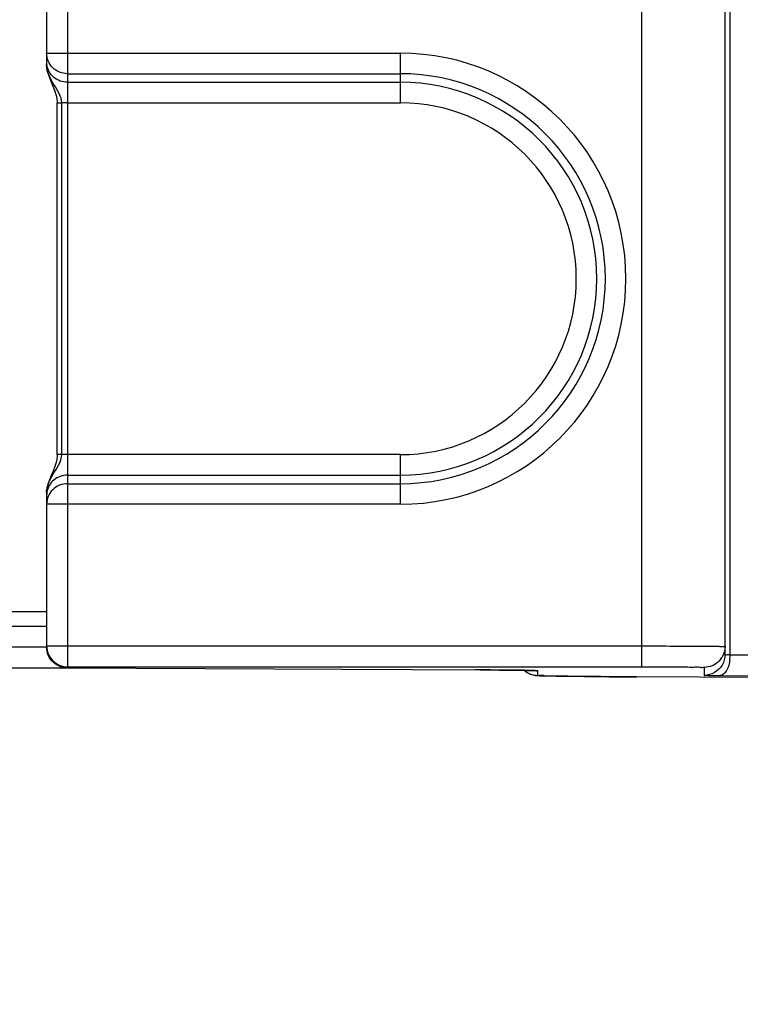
# Model space of a CAD drawing. Header units: millimetres. Extents: x 0 to 420, y 0 to 297.
# Tile 5 of 114: x 65.02 to 68.48, y 44.07 to 48.8. Entities that reach past the tile are written whole.
import ezdxf

# ---------------------------------------------------------------- set-up
doc = ezdxf.new("R2010")
doc.units = ezdxf.units.MM
doc.header["$LTSCALE"] = 23.1
doc.layers.get('0').update_dxf_attribs({"linetype": 'CONTINUOUS'})
doc.layers.add('DIM_PILOTEES', color=7, linetype='CONTINUOUS')
doc.styles.get("Standard").update_dxf_attribs({"font": 'txt', "width": 0.7})
doc.dimstyles.new('DIMSTYLE_8', dxfattribs={"dimtxt": 2.5, "dimasz": 3.5, "dimexe": 2, "dimexo": 0, "dimtad": 1, "dimdec": 0, "dimlfac": 10, "dimdsep": 46, "dimtxsty": 'STANDARD', "dimblk": '_FILLED', "dimblk1": '_FILLED', "dimblk2": '_FILLED', "dimcen": 0.09, "dimazin": 2, "dimtp": 0.5, "dimtm": 0.5, "dimtfac": 1, "dimtdec": 0, "dimtofl": 0, "dimtmove": 0, "dimatfit": 3, "dimldrblk": '_FILLED', "dimfxl": 1, "dimtolj": 1, "dimarcsym": 0})
doc.dimstyles.new('DIMSTYLE_9', dxfattribs={"dimtxt": 2.5, "dimasz": 3.5, "dimexe": 2, "dimexo": 0, "dimtad": 1, "dimdec": 0, "dimlfac": 10, "dimdsep": 46, "dimtxsty": 'STANDARD', "dimblk": '_FILLED', "dimblk1": '_FILLED', "dimblk2": '_FILLED', "dimcen": 0.09, "dimazin": 2, "dimtp": 0.3, "dimtm": 0.3, "dimtfac": 1, "dimtdec": 0, "dimtofl": 0, "dimtmove": 0, "dimatfit": 3, "dimldrblk": '_FILLED', "dimfxl": 1, "dimtolj": 1, "dimarcsym": 0})

# ---------------------------------------------------------------- blocks, each defined once
blk = doc.blocks.new('_FILLED')
at = {"color": 0, "linetype": 'BYBLOCK'}
blk.add_solid([(0, 0), (-1, 0.1429), (-1, -0.1429)], dxfattribs=at)
blk = doc.blocks.new('*D16')
at = {"layer": 'DIM_PILOTEES', "color": 2, "linetype": 'CONTINUOUS'}
for p, q in [((54.5172, 64.9522), (54.5172, 72.4522)), ((54.5172, 72.4522), (54.5172, 58.8031)), ((68.1658, 64.9522), (52.5172, 64.9522)), ((54.5172, 45.154), (54.5172, 58.8031)), ((57.6083, 52.654), (52.5172, 52.654)), ((54.5172, 52.654), (54.5172, 45.154))]:
    blk.add_line(p, q, dxfattribs=at)
at = {"layer": 'DIM_PILOTEES', "color": 2, "linetype": 'CONTINUOUS', "xscale": 3.5, "yscale": 3.5, "zscale": 3.5}
for p, rotation in [((54.5172, 64.9522), 270), ((54.5172, 52.654), 90)]:
    blk.add_blockref('_FILLED', p, dxfattribs=dict(at, rotation=rotation))
blk = doc.blocks.new('*D20')
at = {"layer": 'DIM_PILOTEES', "color": 2, "linetype": 'CONTINUOUS'}
for p, q in [((77.412, 47.804), (77.412, 36.8338)), ((73.6186, 45.7182), (73.6186, 36.8338)), ((73.6186, 38.8338), (63.6506, 38.8338)), ((63.6506, 38.8338), (75.5153, 38.8338)), ((84.912, 38.8338), (75.5153, 38.8338)), ((77.412, 38.8338), (84.912, 38.8338))]:
    blk.add_line(p, q, dxfattribs=at)
at = {"layer": 'DIM_PILOTEES', "color": 2, "linetype": 'CONTINUOUS', "xscale": 3.5, "yscale": 3.5, "zscale": 3.5}
blk.add_blockref('_FILLED', (73.6186, 38.8338), dxfattribs=at)
at = {"layer": 'DIM_PILOTEES', "color": 2, "linetype": 'CONTINUOUS', "xscale": 3.5, "yscale": 3.5, "zscale": 3.5, "rotation": 180}
blk.add_blockref('_FILLED', (77.412, 38.8338), dxfattribs=at)

msp = doc.modelspace()

# ---------------------------------------------------------------- linework, layer by layer
at = {"color": 7, "linetype": 'CONTINUOUS'}
for p, q in [((65.2483, 52.9194), (65.2483, 45.6886)), ((68.0086, 45.6886), (68.0086, 52.9194)), ((65.1483, 52.8194), (65.1483, 48.5817)), ((68.4086, 45.7472), (68.4086, 52.8607)), ((68.4336, 45.7461), (68.4336, 49.0309)), ((65.1483, 48.6379), (66.8483, 48.6379)), ((66.8483, 48.3995), (66.8483, 48.6379)), ((65.1483, 48.5817), (65.1514, 48.5539)), ((65.2483, 48.5394), (66.8483, 48.5394)), ((65.2483, 48.498), (66.8483, 48.498)), ((65.1991, 48.3995), (65.2209, 48.3995)), ((65.1991, 46.7084), (65.1991, 48.3995)), ((65.2483, 48.3995), (65.2209, 48.3995)), ((65.2209, 46.7084), (65.2209, 48.3995)), ((65.2483, 48.3995), (66.8483, 48.3995)), ((66.8483, 46.7084), (65.1991, 46.7084)), ((66.8483, 46.4701), (66.8483, 46.7084)), ((65.2483, 46.6099), (66.8483, 46.6099)), ((65.1483, 46.5259), (65.1483, 46.527)), ((65.1483, 46.5259), (65.1483, 45.7886)), ((65.2483, 46.5685), (66.8483, 46.5685)), ((66.8483, 46.4701), (65.1483, 46.4701)), ((57.6083, 45.954), (65.1483, 45.954)), ((64.0083, 45.884), (65.1483, 45.884)), ((64.0083, 45.784), (65.1483, 45.784)), ((65.1483, 45.7886), (68.0086, 45.7886)), ((68.4336, 45.7461), (73.3686, 45.7212)), ((64.1083, 45.684), (65.2445, 45.684)), ((65.2483, 45.6886), (68.0086, 45.6886)), ((65.2483, 45.6836), (67.2319, 45.6736)), ((67.2081, 45.6737), (67.2086, 45.6737)), ((67.2188, 45.6737), (67.2086, 45.6737)), ((67.2563, 45.6734), (67.2188, 45.6737)), ((67.2319, 45.6736), (67.2809, 45.6733)), ((67.2815, 45.6733), (67.2563, 45.6734)), ((67.2809, 45.6733), (67.3256, 45.6729)), ((67.3164, 45.673), (67.2815, 45.6733)), ((67.3344, 45.6729), (67.3164, 45.673)), ((67.3256, 45.6729), (67.3656, 45.6726)), ((67.3656, 45.6726), (67.4004, 45.6722)), ((67.4004, 45.6722), (67.4299, 45.6718)), ((68.3086, 45.6859), (68.3086, 45.6472)), ((67.4266, 45.6718), (67.4196, 45.6719)), ((67.4362, 45.6717), (67.4266, 45.6718)), ((67.4299, 45.6718), (67.454, 45.6713)), ((67.454, 45.6713), (67.4728, 45.6709)), ((67.4728, 45.6709), (67.4824, 45.6707)), ((67.5086, 45.6472), (67.5086, 45.6692)), ((67.5359, 45.6452), (67.5468, 45.6448)), ((67.5468, 45.6448), (67.5664, 45.6443)), ((67.5664, 45.6443), (67.5992, 45.6436)), ((67.5992, 45.6436), (67.6519, 45.6428)), ((67.6519, 45.6428), (67.7329, 45.6418)), ((67.7329, 45.6418), (67.8521, 45.6408)), ((67.8521, 45.6408), (67.9831, 45.64)), ((67.9831, 45.64), (67.9836, 45.64)), ((73.5186, 45.6121), (67.9836, 45.64)), ((68.3836, 45.6461), (73.3186, 45.6212))]:
    msp.add_line(p, q, dxfattribs=at)
for points in [[(65.1514, 48.5539), (65.1588, 48.5286), (65.1685, 48.5042), (65.179, 48.4801), (65.1886, 48.4557), (65.1958, 48.4304), (65.199, 48.404), (65.1991, 48.3995)], [(65.1991, 46.7084), (65.1989, 46.7013), (65.1954, 46.676), (65.1884, 46.6518), (65.1793, 46.6284), (65.1693, 46.6055), (65.1599, 46.5824), (65.1525, 46.5587), (65.1486, 46.5347), (65.1483, 46.527)], [(67.4434, 45.6715), (67.4448, 45.6701), (67.4572, 45.6613), (67.4692, 45.6552), (67.4794, 45.6514), (67.4878, 45.6492), (67.4939, 45.648), (67.4985, 45.6474), (67.5022, 45.647), (67.5054, 45.6467), (67.5086, 45.6464), (67.5117, 45.6462), (67.515, 45.646), (67.5185, 45.6458), (67.5224, 45.6457), (67.5265, 45.6455), (67.5359, 45.6452)], [(67.4824, 45.6707), (67.4898, 45.6704), (67.4926, 45.6703), (67.4948, 45.6702), (67.496, 45.6701)]]:
    msp.add_lwpolyline(points, dxfattribs=at)
for centre, radius, start, end in [((66.8483, 47.554), 1.0839, 270, 90), ((65.2449, 48.5965), 0.0967, 180.0298, 188.7813), ((66.8483, 47.554), 0.9854, 270, 90), ((66.8483, 47.554), 0.944, 270, 90), ((66.8483, 47.554), 0.8456, 270, 90), ((65.245, 46.5114), 0.0967, 170.7673, 179.9676), ((65.2998, 46.5192), 0.1521, 161.2855, 166.8779), ((65.2483, 45.7886), 0.1, 180.0017, 270.0005), ((68.3088, 45.7857), 0.0997, 314.999, 327.9754), ((68.2388, 45.7468), 0.1948, 352.1855, 359.781), ((67.162, 25.8925), 19.7811, 89.36405, 89.50067), ((67.2411, 32.9733), 12.6998, 89.19491, 89.36645), ((67.3369, 39.4784), 6.1941, 88.9258, 89.08107), ((67.5087, 45.7457), 0.0985, 260.8882, 269.9519), ((67.5087, 45.7671), 0.098, 262.5472, 269.9666)]:
    msp.add_arc(centre, radius, start, end, dxfattribs=at)
for points, knots in [([(65.2483, 48.5394), (65.2228, 48.5394), (65.17, 48.56), (65.1483, 48.6127), (65.1483, 48.6379)], [0, 0, 0, 0, 0.502682, 1, 1, 1, 1]), ([(65.2483, 48.498), (65.2251, 48.498), (65.1775, 48.5148), (65.1529, 48.5591), (65.1494, 48.5818)], [0, 0, 0, 0, 0.502373, 1, 1, 1, 1]), ([(65.2483, 46.6099), (65.2252, 46.6099), (65.1778, 46.5933), (65.1532, 46.5494), (65.1495, 46.5269)], [0, 0, 0, 0, 0.502361, 1, 1, 1, 1]), ([(65.2483, 46.5685), (65.2228, 46.5685), (65.17, 46.5479), (65.1483, 46.4952), (65.1483, 46.4701)], [0, 0, 0, 0, 0.502632, 1, 1, 1, 1]), ([(65.2483, 45.6836), (65.2238, 45.6835), (65.1704, 45.7034), (65.1483, 45.7571), (65.1483, 45.7838)], [0, 0, 0, 0, 0.477964, 1, 1, 1, 1]), ([(68.0086, 45.7886), (68.0597, 45.7886), (68.1339, 45.7885), (68.228, 45.788), (68.2883, 45.7881), (68.336, 45.7866), (68.3757, 45.789), (68.3923, 45.7835), (68.4086, 45.7885), (68.4086, 45.7859)], [0, 0, 0, 0, 0.383024, 0.555907, 0.707369, 0.831609, 0.923892, 0.980745, 1, 1, 1, 1]), ([(68.4086, 45.7472), (68.4086, 45.7449), (68.4222, 45.7488), (68.4275, 45.7461), (68.4336, 45.7461)], [0, 0, 0, 0, 0.267923, 1, 1, 1, 1]), ([(68.0086, 45.6886), (68.0469, 45.6886), (68.1174, 45.6882), (68.2014, 45.6885), (68.2542, 45.6869), (68.2839, 45.6884), (68.2964, 45.6844), (68.3086, 45.6879), (68.3086, 45.6859)], [0, 0, 0, 0, 0.383006, 0.707336, 0.831572, 0.923855, 0.980712, 1, 1, 1, 1]), ([(67.5086, 45.6692), (67.5086, 45.6704), (67.5011, 45.6688), (67.4933, 45.6712), (67.4744, 45.6706), (67.461, 45.6712), (67.453, 45.6714)], [0, 0, 0, 0, 0.06433, 0.253735, 0.566845, 1, 1, 1, 1]), ([(67.9836, 45.64), (67.918, 45.6403), (67.825, 45.6408), (67.7093, 45.6422), (67.6401, 45.6426), (67.587, 45.6447), (67.5438, 45.643), (67.5258, 45.6486), (67.5086, 45.6445), (67.5086, 45.6472)], [0, 0, 0, 0, 0.414226, 0.58666, 0.731917, 0.847587, 0.931659, 0.98272, 1, 1, 1, 1]), ([(68.3086, 45.6472), (68.3086, 45.6455), (68.3194, 45.6488), (68.3302, 45.6452), (68.3556, 45.6468), (68.3732, 45.6461), (68.3836, 45.6461)], [0, 0, 0, 0, 0.068305, 0.268082, 0.585799, 1, 1, 1, 1])]:
    msp.add_open_spline(points, degree=3, knots=knots, dxfattribs=at)
for points in [[(65.2096, 48.4416), (65.1868, 48.4872), (65.1484, 48.5307), (65.1483, 48.5817)], [(65.2209, 48.3995), (65.2209, 48.414), (65.2161, 48.4286), (65.2096, 48.4416)], [(65.1557, 46.5681), (65.1722, 46.6169), (65.2209, 46.6568), (65.2209, 46.7084)], [(65.1483, 46.527), (65.1484, 46.536), (65.1496, 46.545), (65.1516, 46.5538)], [(68.4086, 45.7859), (68.4086, 45.7675), (68.4031, 45.7485), (68.3934, 45.7329)], [(68.4051, 45.7213), (68.4028, 45.7128), (68.3994, 45.7044), (68.395, 45.6968)], [(68.4086, 45.7472), (68.4086, 45.7385), (68.4074, 45.7297), (68.4051, 45.7213)], [(68.4318, 45.7203), (68.4307, 45.7122), (68.429, 45.7041), (68.4268, 45.6963)], [(68.3793, 45.7152), (68.3613, 45.6972), (68.3341, 45.6859), (68.3086, 45.6859)], [(68.395, 45.6968), (68.3783, 45.6681), (68.3418, 45.6472), (68.3086, 45.6472)], [(68.4268, 45.6963), (68.423, 45.6832), (68.4174, 45.67), (68.4085, 45.6597)], [(67.4439, 45.6709), (67.4576, 45.6593), (67.4753, 45.6513), (67.4931, 45.6484)], [(68.4085, 45.6597), (68.4023, 45.6525), (68.3931, 45.6462), (68.3836, 45.6461)]]:
    msp.add_open_spline(points, degree=3, dxfattribs=at)

# ---------------------------------------------------------------- dimensions: what is measured, and where the dimension line sits
at = {"layer": 'DIM_PILOTEES', "color": 2, "linetype": 'CONTINUOUS'}
for base, p1, p2, angle, dimstyle, picture, middle in [((54.5172, 64.9522), (57.6083, 52.654), (68.1658, 64.9522), 90, 'DIMSTYLE_8', '*D16', (54.5172, 56.2138)), ((73.6186, 38.8338), (77.412, 47.804), (73.6186, 45.7182), 180, 'DIMSTYLE_9', '*D20', (63.6506, 38.8338))]:
    dim = msp.add_linear_dim(base=base, p1=p1, p2=p2, angle=angle, dimstyle=dimstyle, dxfattribs=at)
    dim.commit()
    dim.dimension.update_dxf_attribs({"geometry": picture, "text_midpoint": middle, "dimtype": 160})

doc.saveas('drawing.dxf')
